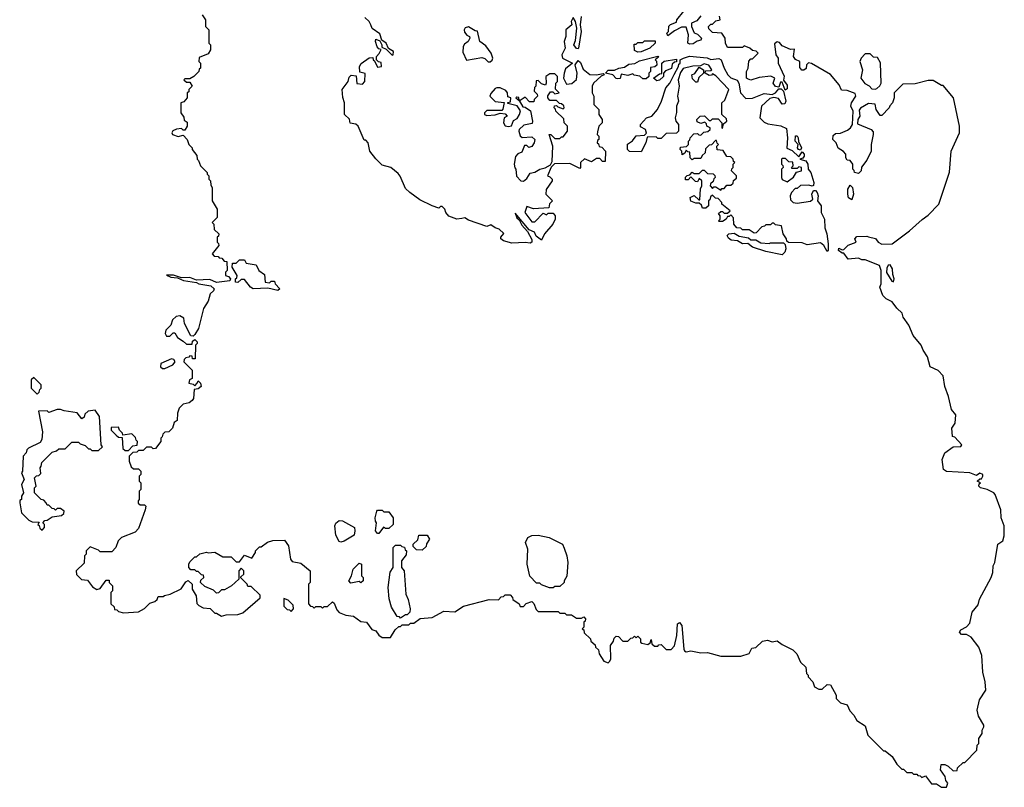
# Model space of a CAD drawing. Extents: x 1980017 to 2252640, y 74400 to 266395.
# Tile 115 of 256: x 2024950 to 2030883, y 237660 to 242287. Entities that reach past the tile are written whole.
import ezdxf

# ---------------------------------------------------------------- set-up
doc = ezdxf.new("R2010")
doc.units = 0

msp = doc.modelspace()

# ---------------------------------------------------------------- linework, layer by layer
at = {"layer": '0CON20XD'}
for points in [[(2026050, 242315), (2026070, 242285), (2026070, 242245), (2026090, 242225), (2026090, 242145), (2026100, 242135), (2026100, 242105), (2026085, 242080), (2026031.7, 242058.3), (2026030, 242035), (2026040, 242025), (2026040, 241995), (2026031.7, 241988.3), (2026030, 241975), (2026000, 241945), (2025975, 241930), (2025945, 241930), (2025940, 241925), (2025955, 241910), (2025975, 241910), (2025990, 241885), (2025970, 241865), (2025968.3, 241851.7), (2025960, 241845), (2025960, 241815), (2025938.3, 241791.7), (2025920, 241785), (2025920, 241725), (2025938.3, 241698.3), (2025941.7, 241681.7), (2025958.3, 241668.3), (2025960, 241645), (2025945, 241620), (2025935, 241620), (2025925, 241630), (2025895, 241627.5), (2025873.6, 241616.4), (2025867.5, 241605), (2025870, 241595), (2025905, 241582.5), (2025935, 241590), (2025960, 241565), (2025970, 241535), (2025990, 241515), (2025990, 241505), (2026018.3, 241468.3), (2026020, 241445), (2026028.3, 241438.3), (2026040, 241405), (2026080, 241365), (2026080, 241355), (2026090, 241345), (2026090, 241325), (2026100, 241315), (2026101.7, 241288.3), (2026110, 241275), (2026110, 241195), (2026140, 241145), (2026140, 241095), (2026110, 241065), (2026120, 241055), (2026121.7, 241021.7), (2026150, 240995), (2026148.3, 240981.7), (2026140, 240975), (2026140, 240945), (2026148.3, 240938.3), (2026150, 240925), (2026110, 240875), (2026121.7, 240861.7), (2026145, 240860), (2026151.7, 240851.7), (2026168.3, 240848.3), (2026181.7, 240831.7), (2026198.3, 240828.3), (2026200, 240775), (2026190, 240765), (2026190, 240745), (2026208.3, 240738.3), (2026220, 240725), (2026216.4, 240713.6), (2026135, 240702.9), (2026095, 240720), (2026015, 240717.5), (2025975, 240732), (2025925, 240730), (2025876.1, 240746.1), (2025835, 240746.2), (2025860, 240735), (2025901.2, 240731.2), (2025937.5, 240715), (2026015, 240702.5), (2026030, 240695), (2026102.5, 240682.5), (2026121.2, 240665), (2026118, 240652), (2026097.5, 240635), (2026085, 240590), (2026057.5, 240545), (2026027.5, 240425), (2026005, 240390), (2025995, 240380), (2025981.7, 240381.7), (2025942.5, 240455), (2025938.3, 240488.3), (2025915, 240501.2), (2025893, 240497), (2025871.7, 240478.3), (2025860, 240445), (2025830, 240415), (2025827.5, 240395), (2025835, 240380), (2025855, 240380), (2025875, 240400), (2025885, 240400), (2025900.7, 240370.7), (2025935, 240350), (2025955, 240330), (2025988.3, 240331.7), (2025991.7, 240348.3), (2026005, 240360), (2026020, 240345), (2026020, 240335), (2026010, 240325), (2026008.3, 240241.7), (2025991.7, 240241.7), (2025988.3, 240258.3), (2025975, 240260), (2025968.3, 240251.7), (2025951.7, 240248.3), (2025941.7, 240238.3), (2025940, 240225), (2025990, 240175), (2025990, 240125), (2025972.5, 240115), (2025970, 240095), (2025995, 240090), (2026005, 240080), (2026020, 240095), (2026025, 240110), (2026040, 240095), (2026042.5, 240075), (2026025, 240062.5), (2026001.7, 240058.3), (2025996.4, 240003.6), (2025989.3, 239990.7), (2025971.7, 239978.3), (2025935, 239970), (2025910, 239945), (2025900, 239915), (2025898.3, 239871.7), (2025881.7, 239858.3), (2025870, 239825), (2025848.3, 239801.7), (2025825, 239800), (2025811.7, 239788.3), (2025808.3, 239771.7), (2025800, 239765), (2025800, 239745), (2025768.3, 239701.7), (2025755, 239700), (2025745, 239710), (2025715, 239710), (2025695, 239690), (2025665, 239690), (2025655, 239680), (2025631.7, 239678.3), (2025610, 239655), (2025610, 239625), (2025621.7, 239591.7), (2025635, 239580), (2025665, 239580), (2025680, 239565), (2025680, 239545), (2025670, 239535), (2025670, 239505), (2025680, 239495), (2025680, 239455), (2025670, 239445), (2025670, 239395), (2025663, 239387), (2025663, 239373), (2025675, 239362.5), (2025701.7, 239361.7), (2025710, 239355), (2025707, 239333), (2025665, 239220)], [(2028333.3, 242305), (2028326.7, 242255), (2028333.8, 242215), (2028317.5, 242115), (2028315, 242110), (2028305, 242112.5), (2028290, 242135), (2028298.3, 242161.7), (2028306.2, 242236.2), (2028300, 242275), (2028285, 242300), (2028273.6, 242276.4), (2028276.7, 242255), (2028240, 242225), (2028240, 242185), (2028230, 242155), (2028237.5, 242115), (2028217.5, 242075), (2028220, 242055), (2028280, 242025), (2028239.5, 241990.5), (2028230, 241965), (2028227.5, 241935), (2028245, 241897.5), (2028277.7, 241902.3), (2028304.2, 241925.8), (2028309.2, 241965), (2028297.5, 242015), (2028315, 242040), (2028328.3, 242028.3), (2028345, 241987.5), (2028385, 241956.7), (2028426, 241954), (2028465, 241962.5), (2028472.5, 241955), (2028453, 241947), (2028407.5, 241905), (2028400, 241885), (2028400, 241845), (2028410, 241825), (2028410, 241775), (2028440, 241745), (2028440, 241715), (2028460, 241685), (2028460, 241665), (2028440, 241645), (2028431.7, 241611.7), (2028430, 241595), (2028440, 241585), (2028440, 241565), (2028431.7, 241558.3), (2028430, 241545), (2028438.3, 241538.3), (2028441.7, 241521.7), (2028458.3, 241518.3), (2028480, 241495), (2028478.3, 241431.7), (2028461.7, 241431.7), (2028445, 241450), (2028425, 241450), (2028395, 241430), (2028353, 241447), (2028330, 241425), (2028330, 241395), (2028325, 241390), (2028265, 241420), (2028171.7, 241418.3), (2028151.7, 241398.3), (2028130, 241345), (2028145, 241340), (2028157.5, 241325), (2028157.5, 241315), (2028123, 241263), (2028120, 241235), (2028160, 241195), (2028143, 241177), (2028138.3, 241151.7), (2028045, 241147.5), (2028005, 241160), (2027993.8, 241125), (2028035, 241068.8), (2028055, 241067.5), (2028105, 241120), (2028125, 241110), (2028135, 241120), (2028165, 241120), (2028177.5, 241105), (2028177.5, 241085), (2028162.5, 241055), (2028112.5, 240995), (2028095, 240957.5), (2028062.3, 240982.3), (2028052.5, 241005), (2028019.3, 241019.3), (2027935, 241120), (2027945, 241092.5), (2027960, 241080), (2027975, 241047.5), (2028009.5, 241009.5), (2028035, 240962.5), (2028036.2, 240945), (2028025, 240938.8), (2027995, 240944), (2027915, 240940), (2027865, 240953.3), (2027850, 240965), (2027850, 240975), (2027867, 240997), (2027840, 241025), (2027815, 241032.5), (2027789.3, 241049.3), (2027765, 241040), (2027655, 241077.5), (2027631.7, 241091.7), (2027615, 241087.5), (2027583.6, 241083.6), (2027535, 241103.3), (2027517.5, 241125), (2027512.5, 241145), (2027495, 241160), (2027485, 241160), (2027475, 241150), (2027435, 241163.8), (2027361.7, 241201.7), (2027300, 241245), (2027275, 241270), (2027243.3, 241343.3), (2027230, 241360), (2027186.1, 241396.1), (2027135, 241410), (2027095, 241447.5), (2027060, 241495), (2027050, 241545), (2027035, 241560), (2027025, 241560), (2026990, 241645), (2026975, 241657.5), (2026942, 241662), (2026937, 241687), (2026907.5, 241715), (2026906.7, 241785), (2026897, 241817), (2026893.3, 241865), (2026930, 241915), (2026935, 241940), (2026948.3, 241951.7), (2026978.3, 241948.3), (2026981.7, 241901.7), (2027015, 241897.5), (2027028.8, 241915), (2027031.7, 241961.7), (2027000, 241970), (2026997.5, 242005), (2027007, 242023), (2027055, 242057.5), (2027078.3, 242058.3), (2027080, 242045), (2027088.3, 242038.3), (2027105, 242000), (2027130, 242005), (2027128.3, 242028.3), (2027111.7, 242031.7), (2027100, 242045), (2027100, 242065), (2027117, 242083), (2027127.5, 242107.5), (2027115, 242110), (2027103, 242123), (2027093.3, 242155), (2027095, 242170), (2027119.3, 242159.3), (2027132.5, 242135), (2027131.7, 242121.7), (2027158.8, 242108.8), (2027195, 242072.5), (2027200, 242075), (2027202.5, 242095), (2027173, 242113), (2027157.5, 242145), (2027132.5, 242162.5), (2027120.7, 242200.7), (2027073, 242233), (2027066, 242256), (2027056.7, 242275), (2027029.3, 242299.3)], [(2029055, 242310), (2029029.3, 242280.7), (2028997.5, 242265), (2028998.8, 242245), (2029015, 242207.5), (2029035, 242200), (2029057.5, 242175), (2029055, 242162.5), (2029033, 242157), (2029008.6, 242141.4), (2028988.3, 242138.3), (2028976.7, 242145), (2028979.2, 242195), (2028965, 242242.5), (2028938.3, 242241.7), (2028895, 242220), (2028855, 242190), (2028850, 242205), (2028860, 242215), (2028861.7, 242248.3), (2028871.7, 242258.3), (2028908.3, 242271.7), (2028910, 242285), (2028951.7, 242338.3)], [(2030535, 237660), (2030542.5, 237685), (2030531.2, 237701.2), (2030525.7, 237725.7), (2030498.8, 237765), (2030502.5, 237797.5), (2030525, 237797.5), (2030545, 237787.5), (2030575, 237760), (2030598.3, 237761.7), (2030601.7, 237778.3), (2030635, 237810), (2030645, 237810), (2030717, 237883), (2030720, 237915), (2030730, 237925), (2030730, 237955), (2030750, 237985), (2030750, 238005), (2030760, 238025), (2030760, 238035), (2030728.3, 238088.3), (2030720, 238125), (2030733, 238187), (2030772.5, 238245), (2030767.5, 238295), (2030752.5, 238355), (2030747.5, 238455), (2030730, 238505), (2030683.3, 238565), (2030655, 238582), (2030625, 238581.4), (2030612, 238595), (2030620.8, 238609.2), (2030655, 238627.5), (2030675, 238650), (2030690, 238715), (2030725, 238760), (2030732.5, 238795), (2030803.3, 238925), (2030813.3, 238955), (2030816.7, 238995), (2030826.7, 239015), (2030844, 239125), (2030874.4, 239145.6), (2030882.9, 239175), (2030882.5, 239235), (2030863.3, 239285), (2030861.7, 239331.7), (2030827.5, 239425), (2030820, 239435), (2030780, 239455), (2030740, 239465), (2030730, 239475), (2030731.7, 239488.3), (2030740, 239495), (2030720, 239505), (2030735, 239520), (2030745, 239520), (2030752.5, 239535), (2030752.5, 239545), (2030735, 239552.5), (2030715, 239540), (2030675, 239556.4), (2030535, 239562.8), (2030517.1, 239575), (2030509.2, 239635), (2030523.8, 239675), (2030575, 239712.5), (2030620, 239715), (2030626.7, 239725), (2030585, 239770), (2030570, 239775), (2030567.5, 239825), (2030586.7, 239855), (2030591.2, 239905), (2030565, 239937.5), (2030546.4, 240016.4), (2030523.8, 240075), (2030515, 240140), (2030485, 240172.5), (2030436.7, 240195), (2030420, 240255), (2030393.9, 240293.9), (2030382.5, 240325), (2030333, 240383), (2030307.5, 240445), (2030273, 240493), (2030267, 240517), (2030235, 240547.5), (2030206.4, 240586.4), (2030170, 240605), (2030150, 240625), (2030132.5, 240675), (2030140, 240695), (2030140, 240775), (2030130, 240805), (2030045, 240840), (2030025, 240840), (2030005, 240850), (2029943, 240843), (2029915, 240880), (2029905, 240880), (2029883.3, 240895), (2029885, 240908.8), (2029905, 240900), (2029915, 240902.5), (2029941.7, 240928.3), (2029990, 240945), (2029982.5, 240965), (2029995, 240980), (2030055, 240982.5), (2030065, 240977.5), (2030107, 240967), (2030122.5, 240945), (2030145, 240934.2), (2030207.5, 240935), (2030312.5, 241015), (2030387, 241083), (2030425, 241107.5), (2030487.5, 241175), (2030553, 241367), (2030562.5, 241495), (2030612.5, 241605), (2030612.5, 241645), (2030577.5, 241815), (2030515, 241890), (2030505, 241890), (2030455, 241920), (2030425, 241920), (2030345, 241900), (2030271.7, 241898.3), (2030220, 241845), (2030220, 241815), (2030210, 241785), (2030193, 241767), (2030190, 241755), (2030145, 241710), (2030135, 241710), (2030110, 241745), (2030105, 241777.5), (2030065, 241782.5), (2030017, 241753), (2030008.3, 241741.7), (2030012.5, 241705), (2030000, 241685), (2029998.3, 241658.3), (2030080, 241625), (2030091.7, 241611.7), (2030092.5, 241595), (2030080, 241535), (2030080, 241495), (2030055, 241440), (2030021.7, 241398.3), (2030020, 241375), (2030005, 241360), (2029980, 241365), (2029978.3, 241378.3), (2029970, 241385), (2029970, 241415), (2029955, 241437.5), (2029935, 241440), (2029927.5, 241455), (2029927, 241477), (2029913, 241493), (2029881.7, 241511.7), (2029870, 241545), (2029850, 241565), (2029851.7, 241588.3), (2029865, 241600), (2029895, 241602.5), (2029938.3, 241621.7), (2029955.9, 241634.1), (2029967.5, 241655), (2029972.5, 241735), (2029957.5, 241765), (2029962.5, 241785), (2029988.8, 241825), (2029985, 241842.5), (2029935, 241860), (2029901.7, 241861.7), (2029887.5, 241895), (2029836.4, 241956.4), (2029721.7, 242021.7), (2029702.5, 242027.5), (2029690, 242015), (2029688.3, 241991.7), (2029675, 241982.5), (2029663, 241983), (2029651.7, 241998.3), (2029650, 242035), (2029625, 242047.5), (2029613.3, 242065), (2029618.3, 242108.3), (2029595, 242107.5), (2029545, 242130), (2029528.3, 242148.3), (2029515, 242153.8), (2029498.3, 242141.7), (2029505.7, 242075.7), (2029520.8, 242055), (2029521.2, 242025), (2029555.6, 241945.6), (2029552.5, 241922.5), (2029575, 241892.5), (2029575, 241870), (2029561.7, 241861.7), (2029545, 241910), (2029535, 241910), (2029525, 241880), (2029503.9, 241883.9), (2029490, 241905), (2029500, 241935), (2029476, 241946), (2029405, 241937.5), (2029355, 241922.5), (2029335, 241930), (2029330, 241935), (2029330, 241975), (2029340, 241995), (2029343, 242037), (2029355, 242050), (2029365, 242050), (2029400, 242085), (2029387, 242097), (2029365, 242100), (2029350, 242115), (2029315, 242130), (2029305, 242120), (2029215, 242120), (2029202.5, 242145), (2029200, 242175), (2029180, 242205), (2029125, 242210), (2029101.7, 242231.7), (2029100, 242245), (2029115, 242260), (2029125, 242260), (2029145, 242280), (2029170, 242285), (2029167, 242307)], [(2027785, 242032.5), (2027797, 242043), (2027800, 242055), (2027790, 242085), (2027759.3, 242129.3), (2027722.5, 242155), (2027708.3, 242218.3), (2027695, 242220), (2027655, 242243.3), (2027635, 242236.7), (2027628.8, 242225), (2027630.5, 242210.5), (2027643.6, 242193.6), (2027660, 242185), (2027662.5, 242175), (2027653.3, 242155), (2027630.7, 242139.3), (2027622.5, 242125), (2027620.7, 242090.7), (2027641.7, 242041.7), (2027735, 242058.8), (2027753, 242053), (2027773, 242033), (2027785, 242032.5)], [(2028675, 242090), (2028655, 242100), (2028651.7, 242138.3), (2028665, 242140), (2028675, 242150), (2028705, 242150), (2028715, 242160), (2028778.3, 242158.3), (2028780, 242145), (2028747.5, 242115), (2028695, 242092.5), (2028675, 242090)], [(2028725, 241930), (2028705, 241930), (2028687, 241947), (2028653, 241953), (2028645, 241960), (2028615, 241950), (2028575, 241957.5), (2028568.3, 241931.7), (2028555, 241930), (2028545, 241932.5), (2028523.9, 241953.9), (2028480, 241965), (2028495, 241982.5), (2028535, 241983.3), (2028560, 241995), (2028595, 242000), (2028621.2, 242018.8), (2028657, 242023), (2028685, 242038.8), (2028795, 242067.5), (2028798.3, 242061.7), (2028780, 242045), (2028787, 242037), (2028788.3, 242011.7), (2028777, 242003), (2028751.7, 241998.3), (2028750, 241975), (2028740, 241965), (2028740, 241945), (2028725, 241930)], [(2029815, 240890), (2029796.1, 240926.1), (2029775, 240942.5), (2029695, 240930), (2029665, 240942.5), (2029583, 240943), (2029571.7, 240951.7), (2029570, 240965), (2029550, 240995), (2029540, 241045), (2029505, 241050), (2029495, 241060), (2029485, 241060), (2029475, 241050), (2029445, 241050), (2029438.3, 241041.7), (2029421.7, 241038.3), (2029388.3, 241001.7), (2029375, 241000), (2029345, 241020), (2029305, 241020), (2029295, 241030), (2029271.7, 241031.7), (2029252.5, 241055), (2029251.7, 241091.7), (2029235, 241110), (2029225, 241100), (2029215, 241100), (2029206.4, 241083.6), (2029185, 241070), (2029165, 241070), (2029160, 241075), (2029170, 241085), (2029170, 241105), (2029161.7, 241118.3), (2029175, 241130), (2029185, 241130), (2029195, 241120), (2029215, 241120), (2029230, 241135), (2029180, 241175), (2029180, 241185), (2029158.3, 241208.3), (2029141.7, 241211.7), (2029125, 241230), (2029111.7, 241218.3), (2029108.3, 241201.7), (2029100, 241195), (2029100, 241165), (2029085, 241150), (2029065, 241150), (2029058.3, 241168.3), (2029045, 241180), (2029025, 241180), (2028995, 241192.5), (2028990, 241215), (2029015, 241227.5), (2029041.7, 241201.7), (2029048.3, 241201.7), (2029052.5, 241267.5), (2029060, 241285), (2029060, 241315), (2029045, 241330), (2029035, 241310), (2029021.7, 241311.7), (2028995, 241340), (2028978.3, 241321.7), (2028961.7, 241321.7), (2028961.7, 241338.3), (2028971.7, 241348.3), (2028988.3, 241351.7), (2029001.7, 241368.3), (2029015, 241360), (2029045, 241360), (2029065, 241380), (2029075, 241380), (2029095, 241360), (2029128.3, 241358.3), (2029138.3, 241348.3), (2029140, 241335), (2029131.7, 241328.3), (2029128.3, 241311.7), (2029111.7, 241298.3), (2029110, 241285), (2029125, 241270), (2029131.7, 241278.3), (2029145, 241280), (2029175, 241260), (2029181.7, 241268.3), (2029195, 241270), (2029211.7, 241288.3), (2029235, 241290), (2029248.3, 241301.7), (2029251.7, 241318.3), (2029268.3, 241331.7), (2029270, 241345), (2029240, 241375), (2029241.7, 241388.3), (2029250, 241395), (2029250, 241415), (2029260, 241425), (2029251.7, 241431.7), (2029250, 241445), (2029235, 241460), (2029211.7, 241461.7), (2029188.3, 241498.3), (2029151.7, 241501.7), (2029150, 241525), (2029160, 241535), (2029151.7, 241541.7), (2029148.3, 241558.3), (2029141.7, 241558.3), (2029118.3, 241531.7), (2029105, 241530), (2029081.7, 241508.3), (2029080, 241485), (2029061.7, 241468.3), (2029055, 241450), (2029015, 241450), (2029001.7, 241441.7), (2028990, 241455), (2028988.3, 241488.3), (2028975, 241490), (2028965, 241500), (2028958.3, 241481.7), (2028941.7, 241471.7), (2028940, 241495), (2028930, 241505), (2028931.7, 241518.3), (2028968.3, 241521.7), (2028980, 241535), (2028980, 241555), (2028988.3, 241561.7), (2028990, 241575), (2029011.7, 241598.3), (2029035, 241600), (2029041.7, 241591.7), (2029055, 241590), (2029071.7, 241608.3), (2029097, 241613), (2029110, 241625), (2029110, 241635), (2029090, 241645), (2029088.3, 241658.3), (2029078.3, 241668.3), (2029055, 241660), (2029031.7, 241671.7), (2029030, 241685), (2029050, 241705), (2029077, 241707), (2029105, 241680), (2029115, 241680), (2029125, 241690), (2029158.3, 241688.3), (2029180, 241665), (2029180, 241635), (2029185, 241630), (2029191.7, 241658.3), (2029210, 241675), (2029208.3, 241688.3), (2029180, 241715), (2029180, 241785), (2029198.3, 241801.7), (2029222.5, 241865), (2029145, 241947.5), (2029125, 241960), (2029118.3, 241951.7), (2029105, 241950), (2029080, 241965), (2029081.7, 241978.3), (2029115, 241980), (2029120, 241985), (2029103, 242013), (2029075, 242020), (2029051.7, 242008.3), (2029007, 242007), (2028948.3, 241991.7), (2028931.2, 241968.8), (2028917.5, 241925), (2028923.3, 241885), (2028913.3, 241825), (2028920, 241795), (2028907.5, 241765), (2028907, 241727), (2028898.8, 241695), (2028904.1, 241674.1), (2028920, 241655), (2028920, 241615), (2028908.3, 241601.7), (2028845, 241600), (2028815, 241570), (2028795, 241570), (2028785, 241580), (2028731.7, 241578.3), (2028722.5, 241545), (2028695, 241490), (2028625, 241492.5), (2028612.5, 241505), (2028613, 241537), (2028643, 241557), (2028665, 241587.5), (2028715, 241590), (2028727.5, 241602.5), (2028720, 241625), (2028691.7, 241641.7), (2028690, 241655), (2028727.5, 241695), (2028760, 241705), (2028792.5, 241745), (2028817.5, 241795), (2028842.5, 241875), (2028867.5, 241905), (2028893, 241957), (2028920, 242005), (2028921.7, 242018.3), (2028930, 242025), (2028930, 242045), (2028950, 242055), (2028985, 242066.7), (2029093, 242057), (2029115, 242046.7), (2029163.6, 242053.6), (2029176.7, 242045), (2029194.1, 241994.1), (2029216.7, 241955), (2029235, 241936.7), (2029273, 241923), (2029282.5, 241905), (2029292.5, 241845), (2029325, 241812.5), (2029366.1, 241813.9), (2029435, 241842.5), (2029485, 241836.7), (2029505, 241846.2), (2029525, 241870), (2029539.3, 241869.3), (2029552.5, 241855), (2029566.4, 241796.4), (2029560, 241780), (2029545, 241776.7), (2029521.7, 241811.7), (2029493.3, 241816.7), (2029469.3, 241810.7), (2029420, 241765), (2029410, 241695), (2029435, 241670), (2029458.3, 241658.3), (2029537, 241647), (2029570, 241630), (2029576.7, 241575), (2029571.7, 241511.7), (2029605, 241497.5), (2029645, 241460), (2029665, 241490), (2029675.9, 241475.9), (2029676.4, 241463.6), (2029668.3, 241451.7), (2029650, 241445), (2029687.5, 241435), (2029698, 241415), (2029700, 241385), (2029717.5, 241365), (2029736, 241305), (2029733, 241287), (2029725, 241282.5), (2029705, 241290), (2029655, 241287.5), (2029635, 241270), (2029621.7, 241268.3), (2029600, 241245), (2029592.5, 241225), (2029595, 241200), (2029610, 241185), (2029635, 241180), (2029715, 241192.5), (2029730, 241205), (2029722.5, 241235), (2029733.3, 241256.7), (2029745, 241256.7), (2029755.8, 241245), (2029761.2, 241225), (2029757.5, 241195), (2029779.2, 241165), (2029780, 241125), (2029799.2, 241085), (2029802.3, 241032.3), (2029813.8, 240995), (2029821.2, 240935), (2029821.7, 240898.3), (2029815, 240890)], [(2030105, 241867.5), (2030115, 241872.5), (2030133, 241887), (2030141.2, 241905), (2030137, 242027), (2030118.3, 242058.3), (2030095, 242060), (2030075, 242080), (2030045, 242080), (2030020, 242055), (2030012.5, 242035), (2030027.5, 241985), (2030017.5, 241935), (2030042.3, 241902.3), (2030068.3, 241888.3), (2030085, 241870), (2030105, 241867.5)], [(2028788.3, 241918.3), (2028770, 241935), (2028805, 241960), (2028818.3, 241961.7), (2028820, 242025), (2028832.5, 242037.5), (2028908.3, 242048.3), (2028908.3, 242031.7), (2028895, 242030), (2028881.7, 242018.3), (2028878.3, 241991.7), (2028841.7, 241978.3), (2028830, 241965), (2028830, 241945), (2028805, 241922.5), (2028788.3, 241918.3)], [(2027985, 241312.5), (2028005, 241330), (2028025, 241362.5), (2028055, 241367.5), (2028085, 241386.7), (2028117, 241393), (2028148.3, 241411.7), (2028157.5, 241432.5), (2028162.5, 241525), (2028140, 241595), (2028150, 241595), (2028175, 241570), (2028205, 241570), (2028215, 241580), (2028225, 241580), (2028250, 241615), (2028250, 241645), (2028230, 241665), (2028228.3, 241688.3), (2028180, 241735), (2028178.3, 241748.3), (2028170, 241755), (2028171.7, 241768.3), (2028185, 241770), (2028191.7, 241761.7), (2028225, 241750), (2028230, 241755), (2028228.3, 241768.3), (2028215, 241780), (2028201.7, 241781.7), (2028185, 241800), (2028145, 241800), (2028132.5, 241815), (2028133, 241827), (2028148.3, 241851.7), (2028161.7, 241851.7), (2028175, 241840), (2028200, 241845), (2028178.3, 241868.3), (2028180, 241905), (2028190, 241915), (2028190, 241945), (2028175, 241960), (2028145, 241960), (2028120, 241945), (2028122.5, 241905), (2028117.5, 241892.5), (2028095, 241900), (2028075, 241920), (2028061.7, 241918.3), (2028060, 241885), (2028053, 241877), (2028050, 241855), (2028068.3, 241838.3), (2028070, 241825), (2028050, 241805), (2028048.3, 241791.7), (2028021.7, 241791.7), (2027995, 241820), (2027965, 241800), (2027960, 241800), (2027958.3, 241818.3), (2027945, 241820), (2027940, 241815), (2027960, 241800), (2027981.7, 241761.7), (2027995, 241760), (2028028.3, 241738.3), (2028040, 241675), (2028038.3, 241661.7), (2027988.3, 241651.7), (2027960, 241625), (2027957.5, 241615), (2027966.2, 241586.2), (2027977, 241577), (2028035, 241581.2), (2028053.8, 241565), (2028049.2, 241545), (2028035, 241523.3), (2028017, 241517), (2028005, 241527.5), (2027991.7, 241528.3), (2027975, 241487.5), (2027951.2, 241478.8), (2027937.7, 241462.3), (2027930, 241415), (2027933, 241393), (2027940, 241385), (2027943, 241343), (2027970, 241315), (2027985, 241312.5)], [(2029035, 241910), (2029025, 241910), (2029005, 241930), (2029000, 241955), (2029018.3, 241961.7), (2029045, 242000), (2029070, 241985), (2029070, 241965), (2029041.7, 241938.3), (2029035, 241910)], [(2027895, 241643.3), (2027912.5, 241647.5), (2027925, 241680), (2027948, 241692), (2027962.5, 241715), (2027967.5, 241737.5), (2027948.3, 241768.3), (2027891.7, 241781.7), (2027891.7, 241788.3), (2027908.3, 241791.7), (2027910, 241815), (2027891.7, 241821.7), (2027890, 241845), (2027879.3, 241859.3), (2027845.7, 241875.7), (2027825, 241875.8), (2027815, 241872), (2027788.3, 241841.7), (2027783.3, 241825), (2027815, 241793.3), (2027868.3, 241788.3), (2027861.7, 241748.3), (2027855, 241740), (2027765, 241740), (2027750, 241725), (2027750, 241715), (2027765, 241710), (2027815, 241712.5), (2027845, 241722.5), (2027875, 241720), (2027887.5, 241705), (2027870, 241695), (2027866.2, 241665), (2027875, 241647.5), (2027895, 241643.3)], [(2029655, 241500), (2029642.5, 241505), (2029637.5, 241515), (2029640, 241535), (2029623.3, 241555), (2029625, 241587.5), (2029635, 241587.5), (2029641.2, 241575), (2029642.5, 241552.5), (2029660, 241515), (2029655, 241500)], [(2029575, 241310), (2029613, 241337), (2029631.7, 241368.3), (2029660, 241375), (2029660, 241395), (2029645, 241400), (2029635, 241390), (2029605, 241390), (2029600, 241395), (2029610, 241405), (2029608.3, 241428.3), (2029585, 241430), (2029565, 241450), (2029545, 241450), (2029540, 241445), (2029540, 241415), (2029548.3, 241408.3), (2029550, 241395), (2029540, 241385), (2029540, 241335), (2029545, 241322.5), (2029575, 241310)], [(2029965, 241200), (2029945, 241212.5), (2029940, 241235), (2029940, 241265), (2029955, 241290), (2029967.5, 241275), (2029973.3, 241235), (2029965, 241200)], [(2029545, 240870), (2029445, 240890), (2029365, 240916.2), (2029336.7, 240936.7), (2029305, 240936.2), (2029275, 240953.3), (2029237.7, 240957.7), (2029220.5, 240970.5), (2029213.6, 240986.4), (2029223.6, 240996.4), (2029255, 241000), (2029285, 240982.5), (2029341.7, 240971.7), (2029355, 240960), (2029385, 240960), (2029415, 240942.5), (2029465, 240937.5), (2029475, 240942.5), (2029551.7, 240941.7), (2029562.5, 240932.5), (2029566.1, 240906.1), (2029561.2, 240885), (2029545, 240870)], [(2026505, 240654), (2026445, 240667.5), (2026357.5, 240665), (2026341.2, 240675), (2026305, 240720), (2026285, 240720), (2026265, 240702.5), (2026250, 240705), (2026250, 240725), (2026258.3, 240731.7), (2026260, 240745), (2026230, 240795), (2026231.7, 240818.3), (2026255, 240820), (2026275, 240840), (2026305, 240840), (2026315, 240820), (2026375, 240810), (2026390, 240775), (2026425, 240750), (2026430, 240705), (2026455, 240700), (2026465, 240710), (2026485, 240710), (2026490, 240695), (2026517.5, 240665), (2026505, 240654)], [(2030215, 240707.5), (2030220, 240725), (2030210.7, 240750.7), (2030210, 240785), (2030195, 240810), (2030183.6, 240806.4), (2030175, 240790), (2030173.6, 240763.6), (2030205, 240710), (2030215, 240707.5)], [(2025825, 240183.8), (2025873, 240207), (2025887.5, 240225), (2025879.3, 240239.3), (2025865, 240242.5), (2025800, 240215), (2025797.5, 240195), (2025810, 240185), (2025825, 240183.8)], [(2025055, 240030), (2025068.3, 240041.7), (2025071.7, 240058.3), (2025080, 240065), (2025080, 240085), (2025035, 240130), (2025020, 240115), (2025020, 240065), (2025055, 240030)], [(2025085, 239210), (2025100, 239225), (2025100, 239245), (2025090, 239255), (2025101.7, 239268.3), (2025115, 239270), (2025145, 239290), (2025201.7, 239298.3), (2025215, 239310), (2025217.5, 239325), (2025195, 239340), (2025175, 239340), (2025165, 239330), (2025158.3, 239338.3), (2025145, 239340), (2025125, 239360), (2025115, 239360), (2025110, 239375), (2025095, 239390), (2025080, 239395), (2025040, 239435), (2025040, 239465), (2025050, 239475), (2025040, 239525), (2025051.7, 239538.3), (2025065, 239540), (2025078.3, 239551.7), (2025072.5, 239585), (2025080, 239595), (2025083, 239617), (2025145, 239680), (2025171.7, 239688.3), (2025185, 239700), (2025225, 239700), (2025265, 239740), (2025305, 239740), (2025315, 239730), (2025345, 239720), (2025365, 239700), (2025375, 239700), (2025385, 239690), (2025425, 239690), (2025448.3, 239711.7), (2025440, 239725), (2025430, 239895), (2025405, 239932.5), (2025363, 239927), (2025341.7, 239908.3), (2025338.3, 239891.7), (2025325, 239880), (2025297, 239917), (2025218.3, 239928.3), (2025195, 239937.5), (2025175, 239937.5), (2025125, 239920), (2025115, 239930), (2025062.5, 239927.5), (2025087, 239803), (2025083, 239757), (2025072.5, 239737.5), (2025002.5, 239705), (2024992.5, 239695), (2024990, 239675), (2024970, 239655), (2024967.5, 239565), (2024960, 239555), (2024977.5, 239515), (2024960, 239485), (2024972.5, 239435), (2024960, 239415), (2024960, 239395), (2024951.7, 239388.3), (2024950, 239375), (2024960, 239315), (2025005, 239270), (2025025, 239260), (2025068.3, 239258.3), (2025060, 239245), (2025068.3, 239238.3), (2025071.7, 239221.7), (2025085, 239210)], [(2025605, 239690), (2025631.7, 239718.3), (2025658.3, 239721.7), (2025660, 239745), (2025651.7, 239751.7), (2025648.3, 239768.3), (2025625, 239790), (2025571.7, 239781.7), (2025570, 239795), (2025551.7, 239811.7), (2025545, 239830), (2025501.7, 239828.3), (2025501.7, 239811.7), (2025531.7, 239781.7), (2025545, 239770), (2025568.3, 239768.3), (2025571.7, 239701.7), (2025585, 239690), (2025605, 239690)], [(2027115, 239190), (2027105, 239190), (2027093.3, 239205), (2027100, 239255), (2027093.6, 239263.6), (2027092.5, 239285), (2027102.5, 239325), (2027105, 239330), (2027135, 239330), (2027145, 239320), (2027175, 239320), (2027200, 239285), (2027200, 239245), (2027175, 239220), (2027155, 239220), (2027141.7, 239228.3), (2027115, 239190)], [(2025665, 239220), (2025645, 239197.5), (2025563.6, 239166.4), (2025542.5, 239145), (2025530, 239105), (2025505, 239080), (2025435, 239080), (2025425, 239090), (2025375, 239110), (2025350, 239085), (2025350, 239065), (2025340, 239055), (2025338.3, 239011.7), (2025290, 238965), (2025291.7, 238941.7), (2025321.7, 238911.7), (2025358.3, 238908.3), (2025388.3, 238868.3), (2025415, 238852.5), (2025435, 238857.5), (2025471.7, 238908.3), (2025488.3, 238908.3), (2025490, 238895), (2025510, 238875), (2025510, 238845), (2025500, 238835), (2025500, 238765), (2025518.3, 238748.3), (2025521.7, 238731.7), (2025535, 238730), (2025545, 238720), (2025575, 238712.5), (2025665, 238717.5), (2025703, 238737), (2025735, 238770), (2025765, 238780), (2025778.3, 238791.7), (2025785, 238810), (2025815, 238810), (2025823, 238817), (2025856.4, 238823.6), (2025923.6, 238856.4), (2025950.7, 238899.3), (2025965, 238907.5), (2025990, 238885), (2025990, 238855), (2026012.5, 238815), (2026018.3, 238768.3), (2026030, 238755), (2026055, 238742.5), (2026097, 238737), (2026125, 238710), (2026135, 238710), (2026165, 238692.5), (2026195, 238700), (2026265, 238702.5), (2026295, 238712.5), (2026398.3, 238801.7), (2026398.3, 238818.3), (2026345, 238870), (2026325, 238870), (2026320, 238885), (2026281.7, 238921.7), (2026281.7, 238928.3), (2026300, 238945), (2026300, 238965), (2026285, 238980), (2026270, 238965), (2026270, 238915), (2026226.4, 238873.6), (2026185, 238850), (2026165, 238850), (2026148.3, 238831.7), (2026135, 238830), (2026118.3, 238848.3), (2026065, 238870), (2026040, 238895), (2026041.7, 238908.3), (2026060, 238925), (2026058.3, 238938.3), (2026045, 238940), (2026025, 238960), (2026015, 238960), (2026005, 238970), (2025981.7, 238971.7), (2025970, 238985), (2025970, 239005), (2025975, 239020), (2026005, 239050), (2026015, 239050), (2026035, 239067.5), (2026075, 239077.5), (2026085, 239072.5), (2026125, 239077.5), (2026175, 239050), (2026225, 239050), (2026255, 239020), (2026275, 239020), (2026305, 239060), (2026348.3, 239041.7), (2026370, 239075), (2026370, 239085), (2026395, 239110), (2026405, 239110), (2026443, 239137), (2026475, 239147.5), (2026545, 239150), (2026570, 239115), (2026582.5, 239035), (2026591.7, 239021.7), (2026645, 239010), (2026700, 238965), (2026700, 238895), (2026690, 238885), (2026690, 238765), (2026701.7, 238751.7), (2026715, 238750), (2026725, 238740), (2026735, 238750), (2026765, 238750), (2026775, 238740), (2026785, 238750), (2026805, 238750), (2026835, 238777.5), (2026845, 238770), (2026860.3, 238730.3), (2026875, 238713.3), (2026915, 238697.5), (2026961.7, 238691.7), (2027005, 238660), (2027040, 238655), (2027071.7, 238611.7), (2027095, 238603.3), (2027115, 238577.5), (2027135, 238563.3), (2027185, 238563.3), (2027211.7, 238608.3), (2027235, 238630), (2027245, 238630), (2027255, 238640), (2027295, 238640), (2027305, 238650), (2027325, 238650), (2027363, 238677), (2027435, 238682.5), (2027505, 238722.5), (2027571.7, 238718.3), (2027625, 238752.5), (2027778.3, 238791.7), (2027835, 238790), (2027851.7, 238808.3), (2027865, 238810), (2027875, 238820), (2027905, 238820), (2027920, 238805), (2027921.7, 238791.7), (2027960, 238765), (2027965, 238750), (2027985, 238750), (2028001.7, 238768.3), (2028035, 238780), (2028048.3, 238768.3), (2028061.7, 238731.7), (2028075, 238720), (2028195, 238720), (2028205, 238710), (2028235, 238710), (2028245, 238700), (2028275, 238700), (2028305, 238680), (2028335, 238680), (2028348.3, 238688.3), (2028360, 238675), (2028358.3, 238661.7), (2028350, 238655), (2028350, 238625), (2028340, 238615), (2028348.3, 238608.3), (2028351.7, 238591.7), (2028390, 238555), (2028391.7, 238541.7), (2028418.3, 238518.3), (2028420, 238505), (2028438.3, 238488.3), (2028442.5, 238465), (2028470.7, 238420.7), (2028495, 238410), (2028505, 238420), (2028512.5, 238435), (2028510, 238515), (2028528.3, 238541.7), (2028531.7, 238558.3), (2028545, 238570), (2028558.3, 238568.3), (2028585, 238540), (2028615, 238540), (2028631.7, 238558.3), (2028645, 238560), (2028655, 238570), (2028665, 238560), (2028675, 238570), (2028690, 238555), (2028690, 238535), (2028698.3, 238528.3), (2028735, 238520), (2028748.3, 238531.7), (2028755, 238550), (2028760, 238525), (2028775, 238510), (2028795, 238510), (2028801.7, 238518.3), (2028815, 238520), (2028845, 238490), (2028875, 238490), (2028896.4, 238513.6), (2028910, 238575), (2028913.8, 238645), (2028925, 238653.3), (2028940, 238635), (2028952.3, 238492.3), (2028955, 238482.5), (2028965, 238477.5), (2028995, 238483.3), (2029055, 238470), (2029095, 238473.3), (2029175, 238450), (2029295, 238450), (2029345, 238467.5), (2029361.7, 238498.3), (2029385, 238502.5), (2029425, 238540), (2029455, 238546.7), (2029485, 238537.5), (2029515, 238542.5), (2029545, 238520), (2029608.3, 238488.3), (2029633.3, 238465), (2029653.9, 238413.9), (2029687.5, 238385), (2029690, 238345), (2029700, 238335), (2029700, 238325), (2029730, 238295), (2029740, 238265), (2029765, 238252.5), (2029785, 238252.5), (2029815, 238280), (2029835, 238277.5), (2029870, 238215), (2029870, 238195), (2029895, 238170), (2029936.4, 238156.4), (2029951.7, 238121.7), (2029976.7, 238095), (2029995, 238062.5), (2030045, 238030), (2030060, 237975), (2030155, 237880), (2030165, 237880), (2030206.4, 237846.4), (2030235, 237800), (2030265, 237770), (2030275, 237770), (2030295, 237750), (2030325, 237750), (2030335, 237740), (2030355, 237740), (2030361.7, 237731.7), (2030375, 237730), (2030385, 237720), (2030408.3, 237728.3), (2030445, 237680), (2030475, 237680), (2030505, 237660), (2030535, 237660)], [(2026885, 239137.5), (2026875, 239142.5), (2026855, 239180), (2026848.8, 239235), (2026855, 239252.5), (2026875, 239267.5), (2026895, 239266.7), (2026966.7, 239225), (2026970, 239205), (2026965, 239180), (2026905, 239143.3), (2026885, 239137.5)], [(2027375, 239090), (2027341.7, 239091.7), (2027321.7, 239111.7), (2027320, 239125), (2027348.3, 239151.7), (2027355, 239180), (2027405, 239180), (2027420, 239155), (2027401.7, 239128.3), (2027398.3, 239111.7), (2027375, 239090)], [(2028165, 238862.5), (2028143, 238863), (2028095, 238880), (2028085, 238890), (2028065, 238890), (2028023, 238933), (2028007.5, 239005), (2028012.5, 239095), (2027997.5, 239135), (2028012.5, 239165), (2028035, 239177.5), (2028075, 239180), (2028140, 239165), (2028220, 239125), (2028231.7, 239101.7), (2028247.5, 239055), (2028252.5, 239015), (2028247, 238933), (2028230, 238905), (2028230, 238895), (2028205, 238870), (2028175, 238870), (2028165, 238862.5)], [(2027245, 238680), (2027238.3, 238688.3), (2027225, 238690), (2027190, 238745), (2027177, 238797), (2027170, 238865), (2027183, 238957), (2027200, 238985), (2027200, 239105), (2027215, 239120), (2027245, 239120), (2027251.7, 239111.7), (2027268.3, 239108.3), (2027271.7, 239091.7), (2027280, 239085), (2027278.3, 239061.7), (2027250, 239025), (2027250, 238985), (2027267.5, 238965), (2027277.5, 238825), (2027291.7, 238791.7), (2027302.5, 238735), (2027300, 238715), (2027285, 238700), (2027275, 238700), (2027245, 238680)], [(2026945, 238890), (2026932.5, 238905), (2026950, 238935), (2026960, 238975), (2026995, 239010), (2027010, 239005), (2027010, 238935), (2027020, 238925), (2027020, 238905), (2027005, 238892.5), (2026995, 238900), (2026945, 238890)], [(2026585, 238720), (2026600, 238735), (2026598.3, 238758.3), (2026568.3, 238788.3), (2026541.7, 238798.3), (2026541.7, 238751.7), (2026561.7, 238731.7), (2026575, 238730), (2026585, 238720)]]:
    msp.add_lwpolyline(points, dxfattribs=at)

doc.saveas('drawing.dxf')
